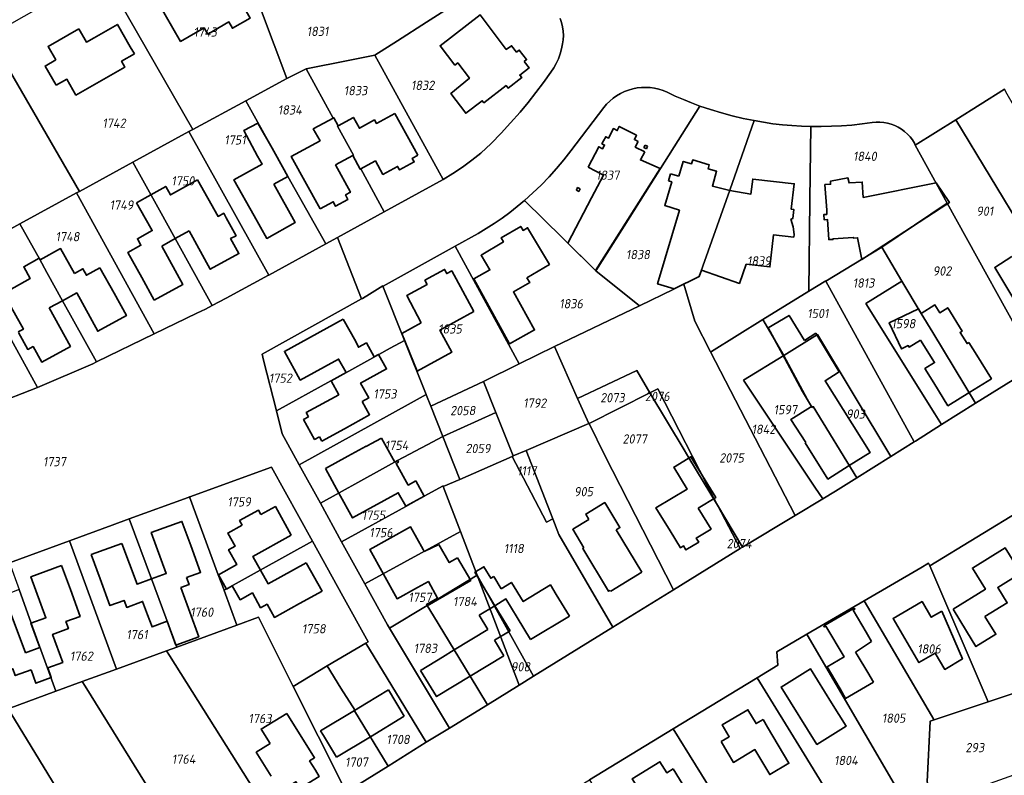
# Model space of a CAD drawing. Extents: x 177930 to 190767, y 381068 to 392034.
# Tile 34 of 256: x 179046 to 179237, y 390383 to 390530. Entities that reach past the tile are written whole.
import ezdxf
from ezdxf.enums import TextEntityAlignment as Align

# ---------------------------------------------------------------- set-up
doc = ezdxf.new("R2010")
doc.units = 0
for name, color, linetype, lineweight in [('B-XX-KG-GRENS_PERCEEL-GV', 150, 'Continuous', 25), ('B-XX-KG-GRENS_PERCEEL-S', 150, 'Continuous', 25), ('B-XX-OG-BEBOUWING-G', 7, 'Continuous', 35)]:
    doc.layers.add(name, color=color, linetype=linetype, lineweight=lineweight)
doc.styles.add('NLCS-ISO', font='NLCS-ISO.ttf', dxfattribs={"height": 1.8})

# ---------------------------------------------------------------- blocks, each defined once
blk = doc.blocks.new('SKG-PERCEELNUMMER-SO')
at = {"layer": 'DefPoints'}
blk.add_point((0, 0), dxfattribs=at)
at = {"style": 'NLCS-ISO', "oblique": 10, "flags": 1}
blk.add_attdef('GEMEENTECODE', text='', height=1.8, dxfattribs=at).set_placement((-0.5, 2.55), align=Align.MIDDLE_RIGHT)
blk.add_attdef('SECTIE', text='', height=1.8, dxfattribs=at).set_placement((0.5, 2.5), align=Align.MIDDLE_LEFT)
at = {"style": 'NLCS-ISO', "oblique": 10}
blk.add_attdef('PERCEELNUMMER', text='', height=1.8, dxfattribs=at).set_placement((0, 0), align=Align.MIDDLE_CENTER)

msp = doc.modelspace()

# ---------------------------------------------------------------- linework, layer by layer
at = {"layer": 'B-XX-KG-GRENS_PERCEEL-GV'}
for points in [[(179136.485, 390553.484), (179136.188, 390553.332), (179113.34, 390541.615), (179105.441, 390537.636), (179092.947, 390531.273), (179097.893, 390518.19), (179101.652, 390520.024), (179109.834, 390521.648), (179114.987, 390522.685), (179119.434, 390525.506), (179125.025, 390529.1), (179143.198, 390540.755), (179142.188, 390542.426), (179141.217, 390544.121), (179140.286, 390545.838), (179139.396, 390547.576), (179136.618, 390553.237)], [(179097.893, 390518.19), (179092.947, 390531.273), (179091.148, 390536.032), (179085.387, 390550.898), (179063.313, 390536.623), (179079.62, 390508.254), (179089.89, 390513.838)], [(179040.044, 390526.459), (179041.458, 390524.015), (179057.559, 390496.201), (179067.914, 390501.858), (179078.837, 390507.826), (179079.62, 390508.254), (179063.313, 390536.623), (179056.68, 390532.792), (179056.302, 390532.938), (179053.363, 390534.082)], [(179032.879, 390482.717), (179035.128, 390483.946), (179045.985, 390489.878), (179057.017, 390495.905), (179057.559, 390496.201), (179041.458, 390524.015), (179040.044, 390526.459), (179028.946, 390520.132), (179015.44, 390512.423), (179017.197, 390509.43)], [(179116.833, 390492.207), (179128.28, 390498.518), (179114.987, 390522.685), (179109.834, 390521.648), (179101.652, 390520.024), (179106.915, 390510.455), (179107.021, 390510.513), (179107.896, 390508.942), (179107.747, 390508.859), (179110.86, 390503.272), (179110.711, 390503.19), (179112.175, 390500.517), (179112.271, 390500.57)], [(179116.833, 390492.207), (179112.271, 390500.57), (179112.175, 390500.517), (179110.711, 390503.19), (179110.86, 390503.272), (179107.747, 390508.859), (179107.896, 390508.942), (179107.021, 390510.513), (179106.915, 390510.455), (179101.652, 390520.024), (179097.893, 390518.19), (179089.89, 390513.838), (179095.012, 390504.583), (179098.071, 390499.09), (179105.44, 390485.971), (179107.764, 390487.244)], [(179178.223, 390512.801), (179176.603, 390513.405), (179174.999, 390514.052), (179173.413, 390514.742), (179171.847, 390515.475), (179171.057, 390515.807), (179170.242, 390516.072), (179169.407, 390516.266), (179168.559, 390516.389), (179167.704, 390516.44), (179166.848, 390516.418), (179165.996, 390516.324), (179165.155, 390516.158), (179164.332, 390515.922), (179163.531, 390515.616), (179162.759, 390515.244), (179162.021, 390514.808), (179161.323, 390514.312), (179160.669, 390513.758), (179160.065, 390513.15), (179159.514, 390512.494), (179153.142, 390504.073), (179151.777, 390502.34), (179150.354, 390500.655), (179148.875, 390499.02), (179147.34, 390497.435), (179145.753, 390495.904), (179144.115, 390494.427), (179151.575, 390487.07), (179157.967, 390480.771), (179163.465, 390489.457), (179170.543, 390500.679)], [(179261.863, 390473.576), (179260.627, 390475.726), (179250.428, 390493.461), (179246.671, 390499.994), (179237.965, 390515.134), (179237.42, 390516.08), (179227.967, 390510.098), (179241.349, 390488.066), (179242.797, 390485.723), (179241.241, 390484.791), (179242.936, 390481.603), (179242.233, 390481.167), (179242.998, 390479.93), (179242.408, 390479.565), (179243.257, 390478.334), (179242.846, 390478.079), (179244.659, 390475.15), (179245.693, 390475.79), (179247.553, 390472.786), (179248.543, 390473.399), (179252.152, 390467.572)], [(179094.384, 390479.916), (179105.44, 390485.971), (179098.071, 390499.09), (179095.012, 390504.583), (179089.89, 390513.838), (179079.62, 390508.254), (179078.837, 390507.826)], [(179178.072, 390479.616), (179184.032, 390496.405), (179188.762, 390509.974), (179186.622, 390510.413), (179184.497, 390510.916), (179182.387, 390511.482), (179180.295, 390512.11), (179178.223, 390512.801), (179170.543, 390500.679), (179163.465, 390489.457), (179157.967, 390480.771), (179166.442, 390473.945), (179173.167, 390477.18), (179175.098, 390478.138)], [(179199.787, 390508.852), (179197.938, 390508.896), (179196.091, 390508.998), (179194.248, 390509.157), (179192.411, 390509.372), (179190.582, 390509.645), (179188.762, 390509.974), (179184.032, 390496.405), (179178.072, 390479.616), (179175.098, 390478.138), (179177.222, 390470.916), (179180.291, 390464.961), (179180.455, 390465.062), (179190.464, 390471.248), (179199.401, 390476.793), (179199.402, 390476.903), (179199.608, 390494.301), (179199.597, 390494.616)], [(179199.787, 390508.852), (179199.597, 390494.616), (179199.608, 390494.301), (179199.402, 390476.903), (179199.401, 390476.793), (179202.674, 390478.824), (179202.728, 390478.727), (179213.622, 390485.371), (179226.322, 390493.932), (179220.106, 390505.185), (179219.939, 390505.582), (179219.543, 390506.217), (179219.089, 390506.812), (179218.582, 390507.363), (179218.026, 390507.864), (179217.426, 390508.311), (179216.787, 390508.701), (179216.115, 390509.029), (179215.414, 390509.294), (179214.693, 390509.492), (179213.956, 390509.622), (179213.21, 390509.683), (179212.461, 390509.675), (179211.717, 390509.597), (179209.741, 390509.322), (179207.758, 390509.108), (179205.769, 390508.953), (179203.776, 390508.859), (179201.782, 390508.825)], [(179220.106, 390505.185), (179226.322, 390493.932), (179243.752, 390462.378), (179252.152, 390467.572), (179248.543, 390473.399), (179247.553, 390472.786), (179245.693, 390475.79), (179244.659, 390475.15), (179242.846, 390478.079), (179243.257, 390478.334), (179242.408, 390479.565), (179242.998, 390479.93), (179242.233, 390481.167), (179242.936, 390481.603), (179241.241, 390484.791), (179242.797, 390485.723), (179241.349, 390488.066), (179227.967, 390510.098)], [(179086.122, 390475.391), (179094.324, 390479.883), (179094.384, 390479.916), (179078.837, 390507.826), (179067.914, 390501.858), (179073.116, 390492.516), (179076.194, 390487.001), (179083.377, 390473.974)], [(179057.559, 390496.201), (179057.017, 390495.905), (179072.114, 390468.475), (179080.376, 390472.478), (179082.039, 390473.284), (179083.377, 390473.974), (179076.194, 390487.001), (179073.116, 390492.516), (179067.914, 390501.858)], [(179057.017, 390495.905), (179045.985, 390489.878), (179049.77, 390483.076), (179051.229, 390480.446), (179054.251, 390474.919), (179060.885, 390463.035), (179072.114, 390468.475)], [(179166.442, 390473.945), (179157.967, 390480.771), (179151.575, 390487.07), (179144.115, 390494.427), (179142.698, 390493.238), (179141.245, 390492.095), (179139.757, 390490.998), (179138.234, 390489.949), (179136.679, 390488.948), (179135.094, 390487.996), (179130.628, 390485.532), (179143.085, 390462.648), (179149.918, 390465.999)], [(179213.622, 390485.371), (179217.513, 390478.748), (179221.222, 390472.435), (179223.528, 390468.715), (179231.831, 390455.007), (179243.752, 390462.378), (179226.322, 390493.932)], [(179045.985, 390489.878), (179035.128, 390483.946), (179049.393, 390458.013), (179060.141, 390462.675), (179060.885, 390463.035), (179054.251, 390474.919), (179051.229, 390480.446), (179049.77, 390483.076)], [(179024.15, 390477.966), (179026.389, 390473.789), (179037.533, 390453.677), (179038.598, 390453.954), (179039.65, 390454.273), (179040.689, 390454.635), (179049.393, 390458.013), (179035.128, 390483.946), (179032.879, 390482.717)], [(179116.575, 390477.742), (179120.77, 390467.163), (179124.965, 390456.652), (179125.023, 390456.508), (179125.868, 390454.38), (179136.1, 390459.222), (179143.085, 390462.648), (179130.628, 390485.532), (179116.619, 390477.766)], [(179213.622, 390485.371), (179202.728, 390478.727), (179219.893, 390447.437), (179220.133, 390447.588), (179225.211, 390450.808), (179223.89, 390452.92), (179210.481, 390474.354), (179217.513, 390478.748)], [(179175.098, 390478.138), (179173.167, 390477.18), (179166.442, 390473.945), (179149.918, 390465.999), (179154.408, 390455.92), (179165.924, 390461.336), (179168.508, 390457.012), (179170.011, 390457.77), (179180.839, 390436.612), (179181.614, 390435.145), (179186.522, 390426.985), (179196.708, 390433.108), (179180.291, 390464.961), (179177.222, 390470.916)], [(179190.464, 390471.248), (179194.529, 390464.282), (179201.07, 390468.343), (179215.367, 390444.601), (179219.893, 390447.437), (179202.728, 390478.727), (179202.674, 390478.824), (179199.401, 390476.793)], [(179223.89, 390452.92), (179225.211, 390450.808), (179231.831, 390455.007), (179223.528, 390468.715), (179221.222, 390472.435), (179217.513, 390478.748), (179210.481, 390474.354)], [(179116.536, 390477.84), (179113.961, 390476.227), (179112.572, 390475.357), (179112.421, 390475.273), (179093.078, 390464.537), (179093.321, 390463.369), (179095.848, 390453.474), (179106.435, 390459.313), (179109.36, 390460.909), (179115.759, 390464.439), (179118.006, 390465.661), (179120.77, 390467.163), (179116.575, 390477.742)], [(179190.464, 390471.248), (179180.455, 390465.062), (179180.291, 390464.961), (179196.708, 390433.108), (179202.099, 390436.35), (179200.579, 390438.631), (179186.684, 390459.49), (179194.529, 390464.282)], [(179120.77, 390467.163), (179118.006, 390465.661), (179115.759, 390464.439), (179109.36, 390460.909), (179106.435, 390459.313), (179095.848, 390453.474), (179096.981, 390449.035), (179100.29, 390442.995), (179122.07, 390455.049), (179124.965, 390456.652)], [(179215.367, 390444.601), (179201.07, 390468.343), (179194.529, 390464.282), (179199.962, 390454.172), (179200.253, 390454.35), (179208.733, 390440.443)], [(179149.918, 390465.999), (179143.085, 390462.648), (179136.1, 390459.222), (179138.505, 390453.192), (179141.885, 390444.715), (179144.441, 390445.81), (179156.596, 390451.009), (179154.408, 390455.92)], [(179200.579, 390438.631), (179202.099, 390436.35), (179204.609, 390437.859), (179208.733, 390440.443), (179200.253, 390454.35), (179199.962, 390454.172), (179194.529, 390464.282), (179186.684, 390459.49)], [(179156.596, 390451.009), (179156.661, 390451.037), (179168.508, 390457.012), (179165.924, 390461.336), (179154.408, 390455.92)], [(179128.2, 390448.506), (179138.505, 390453.192), (179136.1, 390459.222), (179125.868, 390454.38)], [(179173.093, 390418.69), (179186.068, 390426.712), (179181.614, 390435.145), (179176.088, 390444.332), (179175.149, 390445.901), (179168.508, 390457.012), (179156.661, 390451.037), (179159.719, 390444.792)], [(179168.508, 390457.012), (179175.149, 390445.901), (179176.088, 390444.332), (179181.614, 390435.145), (179180.839, 390436.612), (179170.011, 390457.77)], [(179125.023, 390456.508), (179124.965, 390456.652), (179122.07, 390455.049), (179100.29, 390442.995), (179104.414, 390435.515), (179115.921, 390441.878), (179119.434, 390443.81), (179125.193, 390446.894), (179128.2, 390448.506), (179125.868, 390454.38)], [(179128.2, 390448.506), (179131.512, 390440.163), (179141.712, 390444.641), (179141.885, 390444.715), (179138.505, 390453.192)], [(179156.596, 390451.009), (179144.441, 390445.81), (179149.622, 390432.473), (179150.801, 390429.438), (179161.312, 390411.405), (179173.093, 390418.69), (179159.719, 390444.792), (179156.661, 390451.037)], [(179108.536, 390428.039), (179121.025, 390434.878), (179124.617, 390436.891), (179128.262, 390438.88), (179128.293, 390438.799), (179131.512, 390440.163), (179128.2, 390448.506), (179125.193, 390446.894), (179119.434, 390443.81), (179115.921, 390441.878), (179104.414, 390435.515)], [(179144.441, 390445.81), (179141.885, 390444.715), (179141.712, 390444.641), (179148.408, 390431.831), (179149.622, 390432.473)], [(179131.512, 390440.163), (179128.293, 390438.799), (179131.646, 390430.021), (179134.902, 390421.499), (179145.869, 390401.857), (179161.312, 390411.405), (179150.801, 390429.438), (179149.622, 390432.473), (179148.408, 390431.831), (179141.712, 390444.641)], [(179079.038, 390436.783), (179078.982, 390436.762), (179084.557, 390421.587), (179085.704, 390418.632), (179092.728, 390422.516), (179102.87, 390428.148), (179094.912, 390442.558)], [(179131.646, 390430.021), (179128.293, 390438.799), (179128.262, 390438.88), (179124.617, 390436.891), (179121.025, 390434.878), (179108.536, 390428.039), (179113.085, 390419.806)], [(179085.704, 390418.632), (179084.557, 390421.587), (179078.982, 390436.762), (179078.704, 390436.661), (179067.257, 390432.469), (179071.599, 390420.794), (179076.47, 390407.533), (179088.172, 390411.813), (179085.73, 390418.566)], [(179186.522, 390426.985), (179181.614, 390435.145), (179186.068, 390426.712)], [(179222.902, 390423.317), (179234.252, 390396.855), (179252.63, 390402.98), (179241.23, 390434.473)], [(179074.516, 390406.818), (179076.47, 390407.533), (179071.599, 390420.794), (179067.257, 390432.469), (179063.943, 390431.255), (179055.597, 390428.184), (179064.735, 390403.24)], [(179117.463, 390411.887), (179117.845, 390411.201), (179125.182, 390415.631), (179134.902, 390421.499), (179131.646, 390430.021), (179113.085, 390419.806)], [(179043.943, 390423.895), (179045.812, 390418.734), (179048.156, 390412.199), (179052.988, 390398.944), (179058.112, 390400.818), (179064.735, 390403.24), (179055.597, 390428.184)], [(179092.833, 390412.463), (179099.144, 390399.832), (179105.757, 390403.878), (179113.262, 390408.303), (179113.689, 390408.555), (179108.784, 390417.439), (179102.87, 390428.148), (179092.728, 390422.516), (179085.704, 390418.632), (179085.73, 390418.566), (179088.172, 390411.813), (179092.388, 390413.354)], [(179221.191, 390422.967), (179210.182, 390416.536), (179223.249, 390394.242), (179223.72, 390393.439), (179223.766, 390393.36), (179234.252, 390396.855), (179222.902, 390423.317), (179222.679, 390423.836)], [(179143.067, 390400.125), (179134.902, 390421.499), (179125.182, 390415.631), (179126.413, 390413.603), (179130.432, 390406.98), (179133.545, 390401.862), (179136.915, 390396.321)], [(179143.067, 390400.125), (179145.869, 390401.857), (179134.902, 390421.499)], [(179042.877, 390417.552), (179035.313, 390414.38), (179028.244, 390411.5), (179016.978, 390406.907), (179024.489, 390388.52), (179026.64, 390389.307), (179043.69, 390395.543), (179052.988, 390398.944), (179048.156, 390412.199), (179045.812, 390418.734)], [(179129.523, 390391.751), (179136.915, 390396.321), (179133.545, 390401.862), (179130.432, 390406.98), (179126.413, 390413.603), (179125.182, 390415.631), (179117.845, 390411.201)], [(179223.018, 390393.111), (179223.766, 390393.36), (179223.72, 390393.439), (179223.249, 390394.242), (179210.182, 390416.536), (179199.024, 390410.018), (179199.072, 390409.935), (179215.989, 390380.888), (179219.142, 390375.474), (179223.826, 390377.151), (179222.419, 390381.311)], [(179075.091, 390405.902), (179095.981, 390372.6), (179108.816, 390380.518), (179099.144, 390399.832), (179092.833, 390412.463), (179092.388, 390413.354), (179088.172, 390411.813), (179076.47, 390407.533), (179074.516, 390406.818)], [(179189.375, 390401.569), (179198.458, 390386.722), (179207.82, 390371.421), (179219.142, 390375.474), (179215.989, 390380.888), (179199.072, 390409.935), (179199.024, 390410.018), (179193.16, 390406.592), (179193.345, 390403.986)], [(179113.262, 390408.303), (179105.757, 390403.878), (179108.415, 390399.502), (179111.156, 390395.167), (179111.071, 390395.115), (179117.579, 390384.366), (179124.95, 390389.042)], [(179064.735, 390403.24), (179058.112, 390400.818), (179058.675, 390399.91), (179081.241, 390363.508), (179095.981, 390372.6), (179075.091, 390405.902), (179074.516, 390406.818)], [(179108.816, 390380.518), (179109.417, 390379.319), (179117.579, 390384.366), (179111.071, 390395.115), (179111.156, 390395.167), (179108.415, 390399.502), (179105.757, 390403.878), (179099.144, 390399.832)], [(179202.599, 390369.552), (179207.82, 390371.421), (179198.458, 390386.722), (179189.375, 390401.569), (179173.039, 390391.622), (179181.712, 390377.612), (179182.344, 390376.334), (179185.203, 390369.929), (179182.578, 390368.286), (179185.319, 390363.366)], [(179257.603, 390389.242), (179252.63, 390402.98), (179234.252, 390396.855), (179223.766, 390393.36), (179223.018, 390393.111), (179222.419, 390381.311), (179223.826, 390377.151)], [(179043.69, 390395.543), (179044.241, 390394.637), (179068.114, 390355.411), (179081.241, 390363.508), (179058.675, 390399.91), (179058.112, 390400.818), (179052.988, 390398.944)], [(179027.179, 390388.403), (179042.802, 390362.206), (179034.162, 390356.641), (179042.591, 390344.534), (179046.184, 390339.372), (179068.935, 390354.062), (179068.114, 390355.411), (179044.241, 390394.637), (179043.69, 390395.543), (179026.64, 390389.307)], [(179173.039, 390391.622), (179156.758, 390381.708), (179169.329, 390360.778), (179181.747, 390367.766), (179182.578, 390368.286), (179185.203, 390369.929), (179182.344, 390376.334), (179181.712, 390377.612)]]:
    msp.add_lwpolyline(points, close=True, dxfattribs=at)
for points in [[(179143.198, 390540.755), (179125.025, 390529.1), (179119.434, 390525.506), (179114.987, 390522.685), (179128.28, 390498.518), (179130.182, 390499.699), (179132.043, 390500.945), (179133.859, 390502.255), (179135.629, 390503.627), (179137.609, 390505.549), (179139.537, 390507.522), (179141.413, 390509.546), (179143.235, 390511.618), (179144.805, 390513.506), (179146.327, 390515.433), (179147.801, 390517.398), (179149.225, 390519.398), (179149.781, 390520.23), (179150.272, 390521.103), (179150.694, 390522.011), (179151.045, 390522.949), (179151.323, 390523.911), (179151.526, 390524.891), (179151.632, 390525.722), (179151.66, 390526.56), (179151.612, 390527.397), (179151.488, 390528.225), (179151.288, 390529.039), (179151.014, 390529.831)], [(179151.014, 390529.831), (179151.288, 390529.039), (179151.488, 390528.225), (179151.612, 390527.397), (179151.66, 390526.56), (179151.632, 390525.722), (179151.526, 390524.891), (179151.323, 390523.911), (179151.045, 390522.949), (179150.694, 390522.011), (179150.272, 390521.103), (179149.781, 390520.23), (179149.225, 390519.398), (179147.801, 390517.398), (179146.327, 390515.433), (179144.805, 390513.506), (179143.235, 390511.618), (179141.413, 390509.546), (179139.537, 390507.522), (179137.609, 390505.549), (179135.629, 390503.627), (179133.859, 390502.255), (179132.043, 390500.945), (179130.182, 390499.699), (179128.28, 390498.518), (179116.833, 390492.207), (179107.764, 390487.244), (179112.421, 390475.273), (179112.572, 390475.357), (179113.961, 390476.227), (179116.536, 390477.84), (179116.575, 390477.742), (179116.619, 390477.766), (179130.628, 390485.532), (179135.094, 390487.996), (179136.679, 390488.948), (179138.234, 390489.949), (179139.757, 390490.998), (179141.245, 390492.095), (179142.698, 390493.238), (179144.115, 390494.427), (179145.753, 390495.904), (179147.34, 390497.435), (179148.875, 390499.02), (179150.354, 390500.655), (179151.777, 390502.34), (179153.142, 390504.073), (179159.514, 390512.494), (179160.065, 390513.15), (179160.669, 390513.758), (179161.323, 390514.312), (179162.021, 390514.808), (179162.759, 390515.244), (179163.531, 390515.616), (179164.332, 390515.922), (179165.155, 390516.158), (179165.996, 390516.324), (179166.848, 390516.418), (179167.704, 390516.44), (179168.559, 390516.389), (179169.407, 390516.266), (179170.242, 390516.072), (179171.057, 390515.807), (179171.847, 390515.475), (179173.413, 390514.742), (179174.999, 390514.052), (179176.603, 390513.405), (179178.223, 390512.801), (179180.295, 390512.11), (179182.387, 390511.482), (179184.497, 390510.916), (179186.622, 390510.413), (179188.762, 390509.974), (179190.582, 390509.645), (179192.411, 390509.372), (179194.248, 390509.157), (179196.091, 390508.998), (179197.938, 390508.896), (179199.787, 390508.852), (179201.782, 390508.825), (179203.776, 390508.859), (179205.769, 390508.953), (179207.758, 390509.108), (179209.741, 390509.322), (179211.717, 390509.597), (179212.461, 390509.675), (179213.21, 390509.683), (179213.956, 390509.622), (179214.693, 390509.492), (179215.414, 390509.294), (179216.115, 390509.029), (179216.787, 390508.701), (179217.426, 390508.311), (179218.026, 390507.864), (179218.582, 390507.363), (179219.089, 390506.812), (179219.543, 390506.217), (179219.939, 390505.582), (179220.106, 390505.185), (179227.967, 390510.098), (179237.42, 390516.08)], [(179043.943, 390423.895), (179055.597, 390428.184), (179063.943, 390431.255), (179067.257, 390432.469), (179078.704, 390436.661), (179078.982, 390436.762), (179079.038, 390436.783), (179094.912, 390442.558), (179102.87, 390428.148), (179108.784, 390417.439), (179113.689, 390408.555), (179113.262, 390408.303), (179124.95, 390389.042), (179129.523, 390391.751), (179117.845, 390411.201), (179117.463, 390411.887), (179113.085, 390419.806), (179108.536, 390428.039), (179104.414, 390435.515), (179100.29, 390442.995), (179096.981, 390449.035), (179095.848, 390453.474), (179093.321, 390463.369), (179093.078, 390464.537), (179112.421, 390475.273), (179107.764, 390487.244), (179105.44, 390485.971), (179094.384, 390479.916), (179094.324, 390479.883), (179086.122, 390475.391), (179083.377, 390473.974), (179082.039, 390473.284), (179080.376, 390472.478), (179072.114, 390468.475), (179060.885, 390463.035), (179060.141, 390462.675), (179049.393, 390458.013), (179040.689, 390454.635)], [(179243.752, 390462.378), (179231.831, 390455.007), (179225.211, 390450.808), (179220.133, 390447.588), (179219.893, 390447.437), (179215.367, 390444.601), (179208.733, 390440.443), (179204.609, 390437.859), (179202.099, 390436.35), (179196.708, 390433.108), (179186.522, 390426.985), (179186.068, 390426.712), (179173.093, 390418.69), (179161.312, 390411.405), (179145.869, 390401.857), (179143.067, 390400.125), (179136.915, 390396.321), (179129.523, 390391.751), (179124.95, 390389.042), (179117.579, 390384.366), (179109.417, 390379.319)], [(179019.218, 390286.076), (179060.527, 390317.157), (179086.208, 390338.715), (179086.361, 390338.843), (179089.947, 390341.027), (179091.886, 390342.207), (179105.442, 390350.461), (179107.976, 390352.004), (179124.509, 390362.071), (179140.883, 390372.041), (179156.758, 390381.708), (179173.039, 390391.622), (179189.375, 390401.569), (179193.345, 390403.986), (179193.16, 390406.592), (179199.024, 390410.018), (179210.182, 390416.536), (179221.191, 390422.967), (179222.679, 390423.836), (179222.902, 390423.317), (179241.23, 390434.473)]]:
    msp.add_lwpolyline(points, dxfattribs=at)
at = {"layer": 'B-XX-OG-BEBOUWING-G'}
for points in [[(179086.706, 390537.039), (179081.359, 390533.972), (179078.068, 390539.692), (179075.753, 390538.361), (179075.34, 390539.081), (179073.181, 390537.839), (179073.595, 390537.119), (179071.268, 390535.781), (179077.224, 390525.374), (179081.83, 390528.016), (179082.517, 390526.819), (179086.611, 390529.168), (179087.317, 390527.936), (179090.787, 390529.927)], [(179144.034, 390521.45), (179144.497, 390521.834), (179143.075, 390523.68), (179142.576, 390523.295), (179141.578, 390524.539), (179140.547, 390523.819), (179135.463, 390530.566), (179127.692, 390524.555), (179130.585, 390520.783), (179131.109, 390521.185), (179133.392, 390518.23), (179129.755, 390515.226), (179132.666, 390511.393), (179135.873, 390513.847), (179136.197, 390513.443), (179140.53, 390516.803), (179140.922, 390516.297), (179143.562, 390518.341), (179143.175, 390518.831), (179144.98, 390520.222)], [(179154.899, 390496.685), (179154.441, 390496.93), (179154.187, 390496.454), (179154.645, 390496.209)], [(179144.549, 390479.384), (179148.957, 390482.002), (179144.706, 390489.133), (179143.833, 390488.594), (179143.379, 390489.371), (179139.553, 390487.137), (179140.005, 390486.352), (179135.677, 390483.781), (179137.378, 390480.918), (179134.22, 390479.167), (179141.189, 390466.537), (179146.063, 390469.234), (179141.959, 390476.65), (179145.122, 390478.447)], [(179225.276, 390414.534), (179223.19, 390413.341), (179221.413, 390416.379), (179215.779, 390413.095), (179220.814, 390404.501), (179223.972, 390406.351), (179225.822, 390403.193), (179229.273, 390405.215)], [(179203.821, 390396.687), (179199.699, 390403.297), (179194.012, 390399.745), (179200.978, 390388.592), (179206.66, 390392.141)], [(179172.991, 390383.833), (179171.768, 390383.08), (179170.44, 390385.213), (179165.052, 390381.922), (179166.381, 390379.78), (179163.612, 390378.079), (179164.755, 390376.211), (179163.796, 390375.633), (179166.242, 390371.642), (179167.19, 390372.264), (179168.357, 390370.363), (179177.715, 390376.1)]]:
    msp.add_lwpolyline(points, close=True, dxfattribs=at)
for points in [[(179057.426, 390527.834), (179051.461, 390524.404), (179052.948, 390521.808), (179050.868, 390520.594), (179053.026, 390516.84)], [(179060.404, 390526.099), (179058.919, 390525.251), (179057.426, 390527.834)], [(179067.434, 390524.356), (179064.955, 390528.698), (179060.404, 390526.099)], [(179068.253, 390522.952), (179067.434, 390524.356)], [(179053.026, 390516.84), (179055.106, 390518.034), (179056.887, 390514.931), (179066.386, 390520.383), (179065.74, 390521.509), (179068.253, 390522.952)], [(179118.908, 390511.366), (179115.314, 390509.418), (179114.925, 390510.117), (179111.989, 390508.482), (179110.836, 390510.58), (179107.896, 390508.942)], [(179123.393, 390503.24), (179122.333, 390505.16), (179118.908, 390511.366)], [(179095.012, 390504.583), (179092.276, 390509.478), (179089.51, 390508.033), (179092.203, 390503.036)], [(179107.896, 390508.942), (179107.021, 390510.513), (179103.038, 390508.352), (179104.355, 390506.04), (179098.738, 390502.995), (179104.393, 390492.789)], [(179166.187, 390505.916), (179165.49, 390506.291), (179165.869, 390507.111), (179162.543, 390508.836), (179162.152, 390508.025), (179161.384, 390508.421), (179160.419, 390506.555), (179159.894, 390506.837), (179159.469, 390506.037)], [(179159.469, 390506.037), (179159.162, 390505.458), (179159.671, 390505.196), (179159.262, 390504.451), (179158.553, 390504.889), (179156.475, 390500.91)], [(179167.488, 390503.891), (179165.645, 390504.834), (179166.187, 390505.916)], [(179167.562, 390505.221), (179167.319, 390504.743), (179167.798, 390504.493)], [(179168.047, 390504.976), (179167.562, 390505.221)], [(179167.798, 390504.493), (179168.047, 390504.976)], [(179092.203, 390503.036), (179093.062, 390501.484), (179087.581, 390498.449), (179091.535, 390491.429)], [(179095.665, 390503.471), (179095.012, 390504.583)], [(179095.39, 390497.594), (179098.098, 390499.103), (179095.665, 390503.471)], [(179107.357, 390501.351), (179110.711, 390503.19)], [(179110.711, 390503.19), (179112.176, 390500.517), (179115.116, 390502.132), (179116.56, 390499.497), (179119.425, 390501.063), (179119.812, 390500.362), (179122.653, 390501.931), (179122.266, 390502.631), (179123.393, 390503.24)], [(179170.495, 390500.631), (179166.654, 390502.309), (179167.488, 390503.891)], [(179104.393, 390492.789), (179106.9, 390494.171), (179107.38, 390493.305), (179109.781, 390494.635), (179109.301, 390495.501), (179110.265, 390496.046), (179107.357, 390501.351)], [(179184.041, 390496.4), (179180.636, 390497.208), (179181.459, 390500.116), (179179.816, 390500.606), (179180.04, 390501.354), (179176.824, 390502.317), (179176.6, 390501.569), (179174.961, 390502.025), (179174.114, 390499.161)], [(179156.475, 390500.91), (179159.44, 390499.364), (179157.128, 390494.929)], [(179157.906, 390480.78), (179170.495, 390500.631)], [(179172.481, 390499.592), (179172.085, 390498.285)], [(179174.114, 390499.161), (179172.481, 390499.592)], [(179080.488, 390498.472), (179075.264, 390495.519), (179074.329, 390497.173), (179071.445, 390495.543)], [(179086.097, 390491.059), (179085.614, 390491.935), (179084.522, 390491.333), (179080.488, 390498.472)], [(179091.535, 390491.429), (179093.968, 390487.061), (179099.531, 390490.16), (179095.39, 390497.594)], [(179172.085, 390498.285), (179172.739, 390498.057), (179171.376, 390493.422), (179174.236, 390492.542), (179169.985, 390478.184), (179173.202, 390477.231), (179178.093, 390479.652), (179178.528, 390480.901)], [(179195.9, 390490.773), (179196.311, 390490.955), (179196.496, 390492.65), (179195.983, 390492.709), (179196.554, 390497.677), (179188.477, 390498.605), (179188.148, 390495.669), (179184.041, 390496.4)], [(179224.161, 390497.876), (179209.988, 390495.013), (179209.8, 390498.006), (179207.215, 390497.842), (179206.998, 390498.825), (179203.581, 390498.188), (179203.628, 390497.586), (179202.531, 390497.512), (179202.865, 390492.523), (179202.919, 390491.709)], [(179225.151, 390492.975), (179226.725, 390494.022), (179224.161, 390497.876)], [(179071.445, 390495.543), (179068.676, 390493.978)], [(179068.676, 390493.978), (179070.361, 390490.997)], [(179157.128, 390494.929), (179152.523, 390486.092)], [(179202.919, 390491.709), (179202.299, 390491.67), (179202.361, 390490.692), (179203.01, 390490.733), (179203.258, 390486.807), (179204.111, 390486.861), (179204.102, 390486.998), (179208.029, 390487.246), (179208.038, 390487.109), (179208.89, 390487.163), (179209.718, 390482.946)], [(179209.718, 390482.946), (179225.151, 390492.975)], [(179070.361, 390490.997), (179071.707, 390488.573), (179068.821, 390486.97), (179069.518, 390485.714), (179066.954, 390484.29), (179069.698, 390479.435)], [(179078.873, 390488.496), (179082.995, 390481.048), (179088.557, 390484.112), (179086.957, 390487.026), (179088.013, 390487.582), (179086.097, 390491.059)], [(179196.517, 390487.804), (179196.37, 390489.322), (179195.9, 390490.773)], [(179076.165, 390487), (179078.873, 390488.496)], [(179178.528, 390480.901), (179185.889, 390478.288), (179187.216, 390482.027), (179191.836, 390481.504), (179192.543, 390487.747), (179196.461, 390487.304), (179196.517, 390487.804)], [(179073.569, 390485.566), (179076.165, 390487)], [(179152.523, 390486.092), (179157.906, 390480.78)], [(179056.566, 390480.219), (179053.877, 390485.066), (179049.892, 390482.855)], [(179072.097, 390475.048), (179077.675, 390478.097), (179073.569, 390485.566)], [(179049.892, 390482.855), (179049.699, 390483.203), (179046.735, 390481.545), (179048.004, 390479.276), (179042.768, 390476.346), (179046.65, 390469.408), (179045.642, 390468.854)], [(179238.846, 390483.538), (179235.544, 390481.406), (179239.037, 390475.559), (179240.192, 390476.219)], [(179061.499, 390481.298), (179058.93, 390479.873), (179058.227, 390481.14), (179056.566, 390480.219)], [(179064.286, 390476.421), (179061.499, 390481.298)], [(179134.261, 390472.806), (179129.958, 390480.72), (179128.975, 390480.211), (179128.552, 390481.013), (179124.725, 390478.911), (179125.146, 390478.107), (179121.192, 390475.921), (179124.037, 390470.635)], [(179069.698, 390479.435), (179072.097, 390475.048)], [(179054.266, 390474.931), (179057.027, 390476.451), (179061.106, 390468.971), (179066.692, 390472.038), (179064.286, 390476.421)], [(179051.684, 390473.509), (179054.266, 390474.931)], [(179045.719, 390468.714), (179047.52, 390465.436), (179048.554, 390466.004), (179050.215, 390462.981), (179055.789, 390466.043), (179051.684, 390473.509)], [(179123.229, 390461.217), (179129.998, 390464.945), (179127.672, 390469.224), (179134.261, 390472.806)], [(179221.222, 390472.435), (179220.702, 390473.34), (179215.031, 390470.628), (179217.436, 390465.552), (179218.742, 390466.182), (179218.893, 390465.902), (179221.14, 390467.235)], [(179230.531, 390466.815), (179230.157, 390466.583), (179228.806, 390468.761), (179229.22, 390469.018), (179226.401, 390473.56), (179224.844, 390472.594), (179223.908, 390474.102), (179221.222, 390472.435)], [(179108.861, 390471.355), (179097.432, 390465.047), (179100.505, 390459.478), (179107.962, 390463.58), (179109.404, 390460.97)], [(179111.277, 390466.977), (179108.861, 390471.355)], [(179124.037, 390470.635), (179120.277, 390468.549), (179123.229, 390461.217)], [(179198.524, 390467.203), (179195.571, 390472.078), (179191.511, 390469.619), (179194.255, 390464.551)], [(179200.786, 390468.608), (179198.524, 390467.203)], [(179205.086, 390460.963), (179205.264, 390461.066), (179200.786, 390468.608)], [(179114.864, 390464.003), (179113.371, 390466.713), (179111.818, 390465.855), (179111.277, 390466.977)], [(179221.14, 390467.235), (179223.838, 390462.881), (179221.961, 390461.718), (179223.675, 390458.961)], [(179232.088, 390464.304), (179230.531, 390466.815)], [(179112.56, 390455.308), (179113.822, 390455.999), (179112.234, 390458.898), (179117.297, 390461.67), (179115.735, 390464.483), (179114.864, 390464.003)], [(179194.255, 390464.551), (179198.193, 390457.277)], [(179230.675, 390457.125), (179234.911, 390459.75), (179232.088, 390464.304)], [(179109.404, 390460.97), (179106.488, 390459.345), (179107.986, 390456.633), (179101.648, 390453.169), (179102.117, 390452.32)], [(179207.27, 390442.842), (179211.337, 390445.402), (179202.547, 390459.365), (179205.086, 390460.963)], [(179223.675, 390458.961), (179226.44, 390454.5), (179230.675, 390457.125)], [(179198.193, 390457.277), (179199.923, 390454.36)], [(179109.1, 390450.012), (179113.975, 390452.724), (179112.56, 390455.308)], [(179199.692, 390454.214), (179195.917, 390451.839), (179198.783, 390447.305)], [(179199.923, 390454.36), (179199.692, 390454.214)], [(179102.117, 390452.32), (179101.153, 390451.788), (179103.279, 390447.936), (179104.242, 390448.467)], [(179104.722, 390447.597), (179109.1, 390450.012)], [(179104.242, 390448.467), (179104.722, 390447.597)], [(179116.298, 390448.19), (179114.209, 390447.053)], [(179118.876, 390443.503), (179116.298, 390448.19)], [(179113.335, 390446.581), (179113.299, 390446.646), (179109.756, 390444.664), (179105.378, 390442.247)], [(179114.209, 390447.053), (179113.335, 390446.581)], [(179198.783, 390447.305), (179198.698, 390447.252)], [(179198.698, 390447.252), (179203.118, 390440.229), (179207.27, 390442.842)], [(179122.985, 390439.878), (179121.504, 390439.046), (179119.124, 390443.28), (179119.586, 390443.54), (179119.434, 390443.81), (179118.876, 390443.503)], [(179177.904, 390434.542), (179181.321, 390436.635), (179176.457, 390444.573), (179173.384, 390442.69)], [(179105.378, 390442.247), (179108.025, 390437.452)], [(179173.384, 390442.69), (179173.164, 390442.555), (179175.719, 390438.224), (179169.66, 390434.649), (179172.422, 390430.142)], [(179124.617, 390436.891), (179122.985, 390439.878)], [(179108.025, 390437.452), (179110.672, 390432.658), (179119.558, 390437.563), (179121.017, 390434.922)], [(179121.017, 390434.922), (179124.617, 390436.891)], [(179092.857, 390433.302), (179092.372, 390434.177), (179088.707, 390432.146), (179089.192, 390431.271)], [(179098.725, 390429.28), (179095.656, 390434.853), (179092.857, 390433.302)], [(179161.924, 390430.327), (179162.655, 390430.77), (179159.707, 390435.635), (179156.011, 390433.395), (179156.643, 390432.352)], [(179172.422, 390430.142), (179174.435, 390426.857), (179175.031, 390427.223), (179175.505, 390426.45), (179177.975, 390427.963), (179177.501, 390428.736), (179180.38, 390430.5), (179177.904, 390434.542)], [(179156.643, 390432.352), (179153.492, 390430.442), (179155.662, 390426.862)], [(179079.2, 390427.28), (179077.492, 390431.979), (179071.52, 390429.808), (179074.444, 390421.833), (179071.577, 390420.777)], [(179089.192, 390431.271), (179086.398, 390429.723), (179087.814, 390427.158), (179086.563, 390426.466), (179088.159, 390423.589), (179084.591, 390421.61), (179086.15, 390418.799)], [(179124.369, 390426.523), (179121.958, 390430.903), (179114.03, 390426.539), (179116.676, 390421.732)], [(179166.905, 390422.107), (179161.924, 390430.327)], [(179092.761, 390422.492), (179091.282, 390425.155), (179098.725, 390429.28)], [(179065.821, 390427.708), (179059.85, 390425.532)], [(179071.577, 390420.777), (179068.776, 390419.745), (179065.821, 390427.708)], [(179078.373, 390421.057), (179081.118, 390422.059), (179079.2, 390427.28)], [(179124.605, 390426.097), (179124.369, 390426.523)], [(179127.42, 390427.462), (179124.605, 390426.097)], [(179131.067, 390424.907), (179129.471, 390423.97), (179127.42, 390427.462)], [(179155.662, 390426.862), (179155.418, 390426.714), (179160.47, 390418.376), (179160.784, 390418.565)], [(179240.641, 390421.884), (179237.608, 390426.828), (179231.207, 390422.901), (179233.743, 390418.767), (179227.435, 390414.898)], [(179059.85, 390425.532), (179061.562, 390420.834)], [(179125.207, 390415.55), (179133.65, 390420.51), (179131.067, 390424.907)], [(179054.077, 390423.401), (179048.11, 390421.229), (179051.035, 390413.229), (179048.132, 390412.172), (179049.862, 390407.459)], [(179055.788, 390418.703), (179054.077, 390423.401)], [(179101.673, 390423.952), (179094.231, 390419.844), (179092.761, 390422.492)], [(179104.748, 390418.414), (179101.673, 390423.952)], [(179138.122, 390421.262), (179137.549, 390420.93), (179136.218, 390423.159), (179134.452, 390422.098), (179138.361, 390415.586)], [(179061.562, 390420.834), (179063.493, 390415.595), (179066.249, 390416.619), (179066.754, 390415.26), (179069.852, 390416.402), (179070.814, 390413.792)], [(179077.253, 390419.108), (179078.869, 390419.698), (179078.373, 390421.057)], [(179116.676, 390421.732), (179119.322, 390416.925), (179123.273, 390419.1), (179125.419, 390420.281), (179127.213, 390417.023), (179125.066, 390415.841), (179125.207, 390415.55)], [(179139.535, 390418.878), (179138.122, 390421.262)], [(179160.784, 390418.565), (179160.861, 390418.439), (179166.905, 390422.107)], [(179233.654, 390413.458), (179237.993, 390416.122), (179236.147, 390419.127), (179240.641, 390421.884)], [(179051.389, 390403.481), (179054.315, 390404.545), (179052.322, 390409.99), (179055.429, 390411.127), (179054.931, 390412.491), (179057.696, 390413.501), (179055.788, 390418.703)], [(179074.624, 390412.54), (179076.312, 390407.919), (179080.748, 390409.539), (179077.253, 390419.108)], [(179086.15, 390418.799), (179087.286, 390419.429)], [(179087.286, 390419.429), (179088.783, 390416.728), (179091.2, 390418.061), (179092.792, 390415.172), (179094.049, 390415.865), (179095.463, 390413.3), (179100.376, 390415.987)], [(179150.282, 390417.751), (179149.153, 390419.612), (179143.856, 390416.371), (179141.563, 390420.119), (179139.535, 390418.878)], [(179100.376, 390415.987), (179104.748, 390418.414)], [(179138.361, 390415.586), (179140.476, 390416.885), (179142.661, 390413.285)], [(179152.824, 390413.561), (179150.282, 390417.751)], [(179138.361, 390415.586), (179135.297, 390413.727)], [(179141.323, 390410.703), (179138.361, 390415.586)], [(179208.21, 390415.095), (179202.293, 390411.635)], [(179211.591, 390408.638), (179210.551, 390410.417), (179208.027, 390414.733), (179208.321, 390414.905), (179208.21, 390415.095)], [(179227.435, 390414.898), (179230.05, 390410.636), (179231.891, 390407.636), (179235.769, 390410.016), (179233.654, 390413.458)], [(179047.069, 390406.423), (179044.113, 390414.416)], [(179070.814, 390413.792), (179071.685, 390411.442), (179074.624, 390412.54)], [(179135.297, 390413.727), (179136.979, 390410.953)], [(179142.661, 390413.285), (179145.274, 390408.98)], [(179145.274, 390408.98), (179152.824, 390413.561)], [(179202.293, 390411.635), (179202.404, 390411.445), (179202.698, 390411.617), (179206.245, 390405.622), (179202.971, 390403.71), (179205.493, 390399.392)], [(179136.979, 390410.953), (179130.426, 390406.983)], [(179138.259, 390408.844), (179141.323, 390410.703)], [(179049.862, 390407.459), (179047.069, 390406.423)], [(179140.087, 390405.832), (179138.259, 390408.844)], [(179208.499, 390406.526), (179211.591, 390408.638)], [(179128.131, 390405.593), (179123.997, 390403.055), (179123.87, 390402.977)], [(179130.426, 390406.983), (179128.131, 390405.593)], [(179133.537, 390401.857), (179140.087, 390405.832)], [(179211.951, 390400.679), (179210.855, 390402.555), (179208.808, 390406.025), (179208.499, 390406.526)], [(179041.342, 390403.605), (179041.817, 390402.326), (179044.586, 390403.325), (179045.075, 390401.969), (179048.146, 390403.071)], [(179048.146, 390403.071), (179049.071, 390400.493), (179052.075, 390401.593), (179051.389, 390403.481)], [(179123.87, 390402.977), (179126.994, 390397.886), (179133.537, 390401.857)], [(179205.493, 390399.392), (179206.531, 390397.546), (179211.951, 390400.679)], [(179117.68, 390399.197), (179113.382, 390396.641)], [(179120.723, 390394.08), (179117.68, 390399.197)], [(179113.382, 390396.641), (179111.036, 390395.218)], [(179097.919, 390394.605), (179092.88, 390391.565), (179094.668, 390388.78)], [(179103.433, 390383.587), (179102.312, 390385.384), (179103.29, 390385.993), (179097.919, 390394.605)], [(179111.036, 390395.218), (179104.462, 390391.23), (179104.994, 390390.353)], [(179114.148, 390390.09), (179120.723, 390394.08)], [(179190.485, 390393.435), (179189.138, 390392.639), (179187.543, 390395.338), (179182.539, 390392.381), (179183.905, 390390.069), (179182.328, 390389.138)], [(179183.51, 390387.137), (179184.725, 390385.088), (179188.917, 390387.57), (179191.79, 390382.718), (179195.526, 390384.93), (179191.366, 390391.945)], [(179191.366, 390391.945), (179190.485, 390393.435)], [(179104.994, 390390.353), (179107.574, 390386.101)], [(179107.574, 390386.101), (179114.148, 390390.09)], [(179094.668, 390388.78), (179091.935, 390387.074), (179094.844, 390382.425)], [(179182.328, 390389.138), (179183.51, 390387.137)], [(179096.681, 390379.478), (179099.664, 390381.338), (179100.467, 390380.05), (179104.191, 390382.372), (179103.433, 390383.587)]]:
    msp.add_lwpolyline(points, dxfattribs=at)

# ---------------------------------------------------------------- block references
at = {"layer": 'B-XX-KG-GRENS_PERCEEL-S'}
for p, values in [((179082.019, 390527.211), {'PERCEELNUMMER': '1743'}), ((179103.864, 390527.342), {'PERCEELNUMMER': '1831'}), ((179111.252, 390515.807), {'PERCEELNUMMER': '1833'}), ((179124.29, 390516.84), {'PERCEELNUMMER': '1832'}), ((179098.465, 390512.047), {'PERCEELNUMMER': '1834'}), ((179064.279, 390509.472), {'PERCEELNUMMER': '1742'}), ((179087.811, 390506.214), {'PERCEELNUMMER': '1751'}), ((179210.292, 390503.03), {'PERCEELNUMMER': '1840'}), ((179077.674, 390498.249), {'PERCEELNUMMER': '1750'}), ((179160.272, 390499.352), {'PERCEELNUMMER': '1837'}), ((179065.728, 390493.543), {'PERCEELNUMMER': '1749'}), ((179233.619, 390492.347), {'PERCEELNUMMER': '901'}), ((179055.229, 390487.389), {'PERCEELNUMMER': '1748'}), ((179166.156, 390483.904), {'PERCEELNUMMER': '1838'}), ((179189.695, 390482.678), {'PERCEELNUMMER': '1839'}), ((179225.3, 390480.71), {'PERCEELNUMMER': '902'}), ((179210.044, 390478.374), {'PERCEELNUMMER': '1813'}), ((179153.161, 390474.341), {'PERCEELNUMMER': '1836'}), ((179201.153, 390472.443), {'PERCEELNUMMER': '1501'}), ((179129.622, 390469.437), {'PERCEELNUMMER': '1835'}), ((179217.77, 390470.461), {'PERCEELNUMMER': '1598'}), ((179096.637, 390459.856), {'PERCEELNUMMER': '1752'}), ((179116.97, 390456.79), {'PERCEELNUMMER': '1753'}), ((179161.211, 390456.055), {'PERCEELNUMMER': '2073'}), ((179169.945, 390456.304), {'PERCEELNUMMER': '2076'}), ((179146.098, 390455.008), {'PERCEELNUMMER': '1792'}), ((179132.091, 390453.553), {'PERCEELNUMMER': '2058'}), ((179194.83, 390453.716), {'PERCEELNUMMER': '1597'}), ((179208.479, 390452.879), {'PERCEELNUMMER': '903'}), ((179190.571, 390449.908), {'PERCEELNUMMER': '1842'}), ((179119.23, 390446.785), {'PERCEELNUMMER': '1754'}), ((179165.537, 390448.028), {'PERCEELNUMMER': '2077'}), ((179135.055, 390446.167), {'PERCEELNUMMER': '2059'}), ((179052.694, 390443.609), {'PERCEELNUMMER': '1737'}), ((179184.378, 390444.336), {'PERCEELNUMMER': '2075'}), ((179144.555, 390441.825), {'PERCEELNUMMER': '1117'}), ((179155.586, 390437.771), {'PERCEELNUMMER': '905'}), ((179088.6, 390435.779), {'PERCEELNUMMER': '1759'}), ((179114.743, 390433.197), {'PERCEELNUMMER': '1755'}), ((179116.196, 390429.808), {'PERCEELNUMMER': '1756'}), ((179185.834, 390427.658), {'PERCEELNUMMER': '2074'}), ((179142.015, 390426.711), {'PERCEELNUMMER': '1118'}), ((179123.781, 390417.22), {'PERCEELNUMMER': '1757'}), ((179132.52, 390416.399), {'PERCEELNUMMER': '1784'}), ((179081.338, 390414.315), {'PERCEELNUMMER': '1760'}), ((179103.124, 390411.088), {'PERCEELNUMMER': '1758'}), ((179068.75, 390409.958), {'PERCEELNUMMER': '1761'}), ((179124.829, 390407.289), {'PERCEELNUMMER': '1783'}), ((179222.774, 390407.169), {'PERCEELNUMMER': '1806'}), ((179057.938, 390405.762), {'PERCEELNUMMER': '1762'}), ((179143.338, 390403.692), {'PERCEELNUMMER': '908'}), ((179092.667, 390393.626), {'PERCEELNUMMER': '1763'}), ((179215.889, 390393.697), {'PERCEELNUMMER': '1805'}), ((179119.506, 390389.552), {'PERCEELNUMMER': '1708'}), ((179231.672, 390387.968), {'PERCEELNUMMER': '293'}), ((179077.82, 390385.719), {'PERCEELNUMMER': '1764'}), ((179206.608, 390385.464), {'PERCEELNUMMER': '1804'}), ((179111.424, 390385.144), {'PERCEELNUMMER': '1707'})]:
    msp.add_blockref('SKG-PERCEELNUMMER-SO', p, dxfattribs=at).add_auto_attribs(values)

doc.saveas('drawing.dxf')
